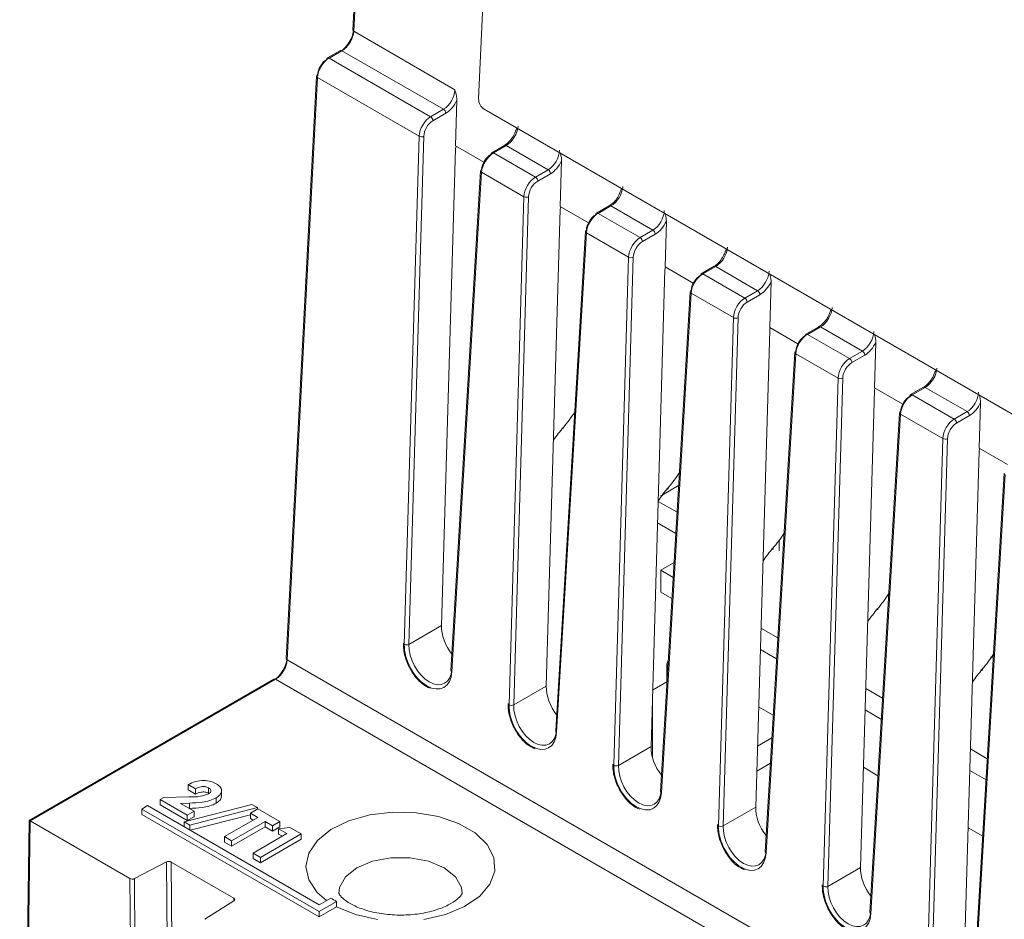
# Model space of a CAD drawing. Header units: millimetres. Extents: x 0 to 1260, y 0 to 891.
# Tile 63 of 93: x 883 to 943, y 658 to 713. Entities that reach past the tile are written whole.
import ezdxf

# ---------------------------------------------------------------- set-up
doc = ezdxf.new("R2010")
doc.units = ezdxf.units.MM
doc.header["$LTSCALE"] = 3

msp = doc.modelspace()

# ---------------------------------------------------------------- linework, layer by layer
at = {"color": 7, "linetype": 'Continuous', "lineweight": 15}
for p, q in [((905.054, 738.51), (903.675, 711.89)), ((905.113, 738.426), (903.734, 711.806)), ((912.693, 738.66), (911.324, 707.699)), ((903.734, 711.806), (909.88, 708.259)), ((902.921, 710.639), (902.141, 710.189)), ((903.021, 710.629), (902.241, 710.179)), ((909.187, 707.069), (903.021, 710.629)), ((902.241, 710.179), (908.408, 706.619)), ((901.472, 709.084), (899.639, 673.702)), ((901.53, 709), (899.697, 673.619)), ((907.711, 705.432), (901.53, 709)), ((909.923, 704.841), (910.005, 707.62)), ((908.408, 706.619), (909.187, 707.069)), ((909.329, 706.827), (908.55, 706.377)), ((911.659, 707.077), (974.592, 670.747)), ((906.808, 674.561), (907.711, 705.432)), ((907.994, 705.426), (907.091, 674.555)), ((911.64, 703.85), (909.923, 704.841)), ((912.901, 704.877), (912.122, 704.428)), ((913.001, 704.867), (912.222, 704.418)), ((915.551, 703.395), (913.001, 704.867)), ((909.071, 675.698), (909.919, 704.681)), ((912.222, 704.418), (914.772, 702.945)), ((916.287, 701.167), (916.369, 703.947)), ((911.448, 703.326), (909.643, 672.976)), ((911.506, 703.242), (909.701, 672.891)), ((914.075, 701.758), (911.506, 703.242)), ((914.772, 702.945), (915.551, 703.395)), ((915.693, 703.153), (914.913, 702.703)), ((913.172, 670.887), (914.075, 701.758)), ((914.358, 701.753), (913.455, 670.881)), ((915.435, 672.024), (916.283, 701.007)), ((918.004, 700.176), (916.287, 701.167)), ((919.265, 701.204), (918.486, 700.754)), ((919.365, 701.194), (918.586, 700.744)), ((918.586, 700.744), (921.136, 699.271)), ((921.915, 699.721), (919.365, 701.194)), ((922.651, 697.493), (922.732, 700.273)), ((917.812, 699.653), (916.007, 669.302)), ((917.87, 699.568), (916.065, 669.217)), ((920.439, 698.085), (917.87, 699.568)), ((921.136, 699.271), (921.915, 699.721)), ((922.057, 699.479), (921.277, 699.029)), ((919.536, 667.213), (920.439, 698.085)), ((920.722, 698.079), (919.819, 667.207)), ((921.799, 668.35), (922.646, 697.333)), ((924.368, 696.502), (922.651, 697.493)), ((925.629, 697.53), (924.85, 697.08)), ((925.729, 697.52), (924.95, 697.07)), ((924.95, 697.07), (927.5, 695.598)), ((928.279, 696.047), (925.729, 697.52)), ((929.015, 693.819), (929.096, 696.599)), ((924.176, 695.979), (922.371, 665.628)), ((924.234, 695.894), (922.429, 665.543)), ((926.803, 694.411), (924.234, 695.894)), ((927.5, 695.598), (928.279, 696.047)), ((928.421, 695.805), (927.641, 695.356)), ((925.9, 663.539), (926.803, 694.411)), ((927.086, 694.405), (926.183, 663.534)), ((928.163, 664.677), (929.01, 693.659)), ((930.731, 692.829), (929.015, 693.819)), ((931.993, 693.856), (931.214, 693.406)), ((932.093, 693.846), (931.313, 693.396)), ((934.643, 692.374), (932.093, 693.846)), ((931.313, 693.396), (933.864, 691.924)), ((935.379, 690.146), (935.46, 692.925)), ((930.54, 692.305), (928.735, 661.954)), ((933.864, 691.924), (934.643, 692.374)), ((930.598, 692.22), (928.793, 661.869)), ((933.167, 690.737), (930.598, 692.22)), ((934.785, 692.132), (934.005, 691.682)), ((932.264, 659.866), (933.167, 690.737)), ((933.45, 690.731), (932.547, 659.86)), ((934.527, 661.003), (935.374, 689.985)), ((937.095, 689.155), (935.379, 690.146)), ((938.357, 690.182), (937.577, 689.732)), ((938.457, 690.172), (937.677, 689.722)), ((941.007, 688.7), (938.457, 690.172)), ((937.677, 689.722), (940.228, 688.25)), ((941.743, 686.472), (941.824, 689.251)), ((940.228, 688.25), (941.007, 688.7)), ((936.904, 688.631), (935.099, 658.28)), ((936.962, 688.546), (935.157, 658.195)), ((939.531, 687.063), (936.962, 688.546)), ((941.149, 688.458), (940.369, 688.008)), ((938.628, 656.192), (939.531, 687.063)), ((939.814, 687.057), (938.911, 656.186)), ((940.891, 657.329), (941.738, 686.312)), ((943.459, 685.481), (941.743, 686.472)), ((943.267, 684.957), (941.463, 654.606)), ((943.326, 684.872), (941.521, 654.522)), ((923.475, 684.204), (922.38, 683.572)), ((922.234, 683.242), (923.379, 682.588)), ((923.303, 681.305), (922.196, 681.937)), ((929.585, 680.88), (929.585, 680.246)), ((923.197, 679.529), (922.396, 679.066)), ((922.396, 679.066), (923.144, 678.633)), ((922.396, 679.066), (922.396, 677.739)), ((923.068, 677.35), (922.396, 677.739)), ((907.091, 674.555), (909.071, 675.698)), ((928.481, 675.553), (929.508, 674.96)), ((929.432, 673.677), (928.443, 674.248)), ((942.433, 673.785), (942.603, 673.789)), ((899.697, 673.619), (1005.473, 612.556)), ((922.77, 673.362), (922.77, 672.345)), ((898.884, 672.452), (884.015, 663.868)), ((898.984, 672.442), (884.074, 663.834)), ((1004.774, 611.371), (898.984, 672.442)), ((913.455, 670.881), (915.435, 672.024)), ((922.767, 672.287), (921.899, 671.786)), ((921.888, 667.67), (921.888, 671.411)), ((934.845, 671.879), (935.872, 671.286)), ((928.341, 670.768), (929.229, 670.256)), ((935.796, 670.003), (934.807, 670.574)), ((919.819, 667.207), (921.799, 668.35)), ((929.146, 668.876), (928.271, 668.371)), ((941.209, 668.205), (942.236, 667.612)), ((929.055, 667.345), (928.227, 666.867)), ((934.705, 667.095), (935.592, 666.582)), ((942.16, 666.329), (941.171, 666.9)), ((894.128, 665.791), (893.684, 666.048)), ((893.684, 666.048), (893.684, 665.721)), ((894.128, 665.465), (893.684, 665.721)), ((894.128, 665.791), (894.128, 665.465)), ((894.915, 665.85), (894.915, 665.523)), ((895.699, 665.31), (895.699, 665.718)), ((891.204, 664.763), (890.85, 664.558)), ((901.633, 658.742), (891.204, 664.763)), ((891.97, 665.132), (892.195, 665.262)), ((893.62, 664.179), (891.97, 665.132)), ((891.97, 665.132), (891.97, 664.805)), ((893.62, 663.853), (891.97, 664.805)), ((892.195, 665.262), (893.708, 665.289)), ((893.754, 664.92), (893.2, 664.898)), ((893.2, 664.898), (894.033, 664.418)), ((893.43, 663.776), (897.551, 664.841)), ((893.754, 664.92), (893.754, 664.593)), ((895.385, 665.235), (895.385, 664.908)), ((897.551, 664.841), (897.888, 664.646)), ((890.85, 664.558), (901.633, 658.333)), ((890.85, 664.558), (890.85, 664.232)), ((890.85, 664.232), (901.633, 658.007)), ((894.033, 664.418), (893.62, 664.179)), ((893.62, 664.179), (893.62, 663.853)), ((893.754, 664.593), (893.73, 664.593)), ((897.888, 664.646), (893.766, 663.582)), ((897.459, 664.209), (893.799, 663.264)), ((894.033, 664.418), (894.033, 664.091)), ((897.459, 664.308), (897.904, 664.564)), ((897.904, 664.051), (897.459, 664.308)), ((897.459, 664.308), (897.459, 663.981)), ((897.888, 664.646), (897.888, 664.555)), ((897.904, 664.564), (899.236, 663.795)), ((926.183, 663.534), (928.163, 664.677)), ((884.015, 663.868), (883.437, 625.605)), ((884.075, 663.833), (883.496, 625.522)), ((884.075, 663.833), (884.074, 663.834)), ((890.139, 660.332), (884.075, 663.833)), ((893.766, 663.582), (893.43, 663.776)), ((893.43, 663.776), (893.43, 663.477)), ((894.033, 664.091), (893.62, 663.853)), ((893.766, 663.582), (893.766, 663.283)), ((895.873, 662.879), (897.904, 664.051)), ((898.348, 663.795), (896.317, 662.622)), ((897.621, 663.888), (897.459, 663.981)), ((898.792, 663.538), (898.348, 663.795)), ((898.348, 663.795), (898.348, 663.468)), ((899.236, 663.795), (898.792, 663.538)), ((898.792, 663.538), (898.792, 663.212)), ((899.236, 663.795), (899.236, 663.468)), ((898.348, 663.468), (896.317, 662.296)), ((897.618, 661.871), (899.68, 663.062)), ((900.537, 663.044), (898.062, 661.615)), ((898.792, 663.212), (898.348, 663.468)), ((899.236, 663.468), (898.792, 663.212)), ((899.173, 663.355), (899.85, 663.44)), ((899.68, 663.062), (899.173, 663.355)), ((899.173, 663.355), (899.173, 663.029)), ((899.398, 662.899), (899.173, 663.029)), ((899.85, 663.44), (900.537, 663.044)), ((900.537, 663.044), (900.537, 662.717)), ((941.069, 663.421), (941.956, 662.908)), ((896.317, 662.622), (895.873, 662.879)), ((895.873, 662.879), (895.873, 662.552)), ((896.317, 662.296), (895.873, 662.552)), ((896.317, 662.622), (896.317, 662.296)), ((900.537, 662.717), (898.062, 661.288)), ((898.062, 661.615), (897.618, 661.871)), ((897.618, 661.871), (897.618, 661.545)), ((892.365, 661.342), (890.415, 660.328)), ((892.489, 643.881), (892.365, 661.342)), ((896.443, 659.142), (892.64, 661.338)), ((892.64, 661.338), (892.764, 643.878)), ((898.062, 661.288), (897.618, 661.545)), ((898.062, 661.615), (898.062, 661.288)), ((932.547, 659.86), (934.527, 661.003)), ((890.263, 642.868), (890.139, 660.332)), ((890.415, 660.328), (890.538, 642.865)), ((894.694, 657.857), (896.45, 658.983)), ((902.34, 659.15), (901.633, 658.742)), ((901.633, 658.333), (902.694, 658.946)), ((902.694, 658.946), (902.694, 658.619)), ((901.633, 658.007), (902.694, 658.619)), ((901.633, 658.333), (901.633, 658.007))]:
    msp.add_line(p, q, dxfattribs=at)
at = {"color": 8, "linetype": 'Continuous', "lineweight": 15}
msp.add_line((896.44, 658.976), (896.443, 659.142), dxfattribs=at)
at = {"color": 7, "linetype": 'Continuous', "lineweight": 15, "flags": 128}
for points in [[(916.472, 687.744), (916.481, 687.724), (916.485, 687.709), (916.483, 687.698), (916.475, 687.692), (916.462, 687.691), (916.443, 687.695), (916.421, 687.705), (916.394, 687.719)], [(922.835, 684.07), (922.845, 684.051), (922.849, 684.035), (922.847, 684.024), (922.839, 684.018), (922.826, 684.017), (922.807, 684.022), (922.785, 684.031), (922.758, 684.045)], [(929.199, 680.396), (929.209, 680.377), (929.213, 680.361), (929.211, 680.35), (929.203, 680.344), (929.19, 680.343), (929.171, 680.348), (929.148, 680.357), (929.122, 680.371)], [(935.563, 676.722), (935.573, 676.703), (935.577, 676.688), (935.575, 676.677), (935.567, 676.671), (935.554, 676.67), (935.535, 676.674), (935.512, 676.683), (935.486, 676.697)], [(922.845, 673.597), (922.77, 673.362), (922.819, 673.17)], [(941.927, 673.048), (941.937, 673.029), (941.941, 673.014), (941.939, 673.003), (941.931, 672.997), (941.917, 672.996), (941.899, 673), (941.876, 673.009), (941.85, 673.023)]]:
    msp.add_lwpolyline(points, dxfattribs=at)
at = {"color": 8, "linetype": 'Continuous', "lineweight": 15, "flags": 128}
for points in [[(902.08, 658.999), (901.518, 659.491), (901.004, 660.256), (900.831, 661.07), (901.009, 661.883), (901.527, 662.646), (902.353, 663.313), (903.438, 663.842), (904.715, 664.202), (906.105, 664.369), (907.524, 664.335), (908.885, 664.101), (910.105, 663.681), (911.109, 663.101), (911.836, 662.397), (912.242, 661.611), (912.302, 660.792), (912.011, 659.99), (911.388, 659.253), (910.472, 658.626), (909.317, 658.149), (907.994, 657.85)], [(910.321, 659.439), (910.275, 659.798), (909.913, 660.441), (909.224, 660.988), (908.276, 661.386), (907.162, 661.595), (905.99, 661.595), (904.875, 661.386), (903.927, 660.988), (903.239, 660.441), (902.876, 659.798), (902.831, 659.429)], [(905.176, 657.847), (903.852, 658.144), (902.694, 658.619), (902.694, 658.619)]]:
    msp.add_lwpolyline(points, dxfattribs=at)
at = {"color": 8, "linetype": 'Continuous', "lineweight": 15}
for centre, radius, start, end in [((903.769, 711.894), 0.0942, 182.34738, 247.7966), ((902.183, 710.103), 0.096, 52.78294, 115.9066), ((902.963, 710.553), 0.096, 52.78294, 115.9066), ((901.566, 709.088), 0.0942, 182.34738, 247.7966), ((912.943, 704.788), 0.0988, 53.76669, 114.92285), ((912.163, 704.338), 0.0988, 53.76669, 114.92285), ((911.546, 703.332), 0.0984, 182.98237, 246.11098), ((919.306, 701.114), 0.0988, 53.76669, 114.92285), ((918.527, 700.664), 0.0988, 53.76669, 114.92285), ((917.91, 699.658), 0.0984, 182.98237, 246.11098), ((924.891, 696.99), 0.0988, 53.76669, 114.92285), ((925.67, 697.44), 0.0988, 53.76669, 114.92285), ((924.274, 695.984), 0.0984, 182.98237, 246.11098), ((932.034, 693.766), 0.0988, 53.76669, 114.92285), ((931.255, 693.316), 0.0988, 53.76669, 114.92285), ((930.638, 692.31), 0.0984, 182.98237, 246.11098), ((938.398, 690.092), 0.0988, 53.76669, 114.92285), ((937.619, 689.643), 0.0988, 53.76669, 114.92285), ((937.002, 688.636), 0.0984, 182.98237, 246.11098), ((899.733, 673.706), 0.0942, 182.34738, 247.7966), ((909.741, 672.981), 0.0984, 182.98237, 246.11098), ((898.926, 672.365), 0.096, 52.78294, 115.9066), ((916.105, 669.307), 0.0984, 182.98237, 246.11098), ((922.469, 665.633), 0.0984, 182.98237, 246.11098), ((928.833, 661.959), 0.0984, 182.98237, 246.11098), ((935.197, 658.285), 0.0984, 182.98237, 246.11098)]:
    msp.add_arc(centre, radius, start, end, dxfattribs=at)
at = {"color": 7, "linetype": 'Continuous', "lineweight": 15}
for centre, radius, start, end in [((902.199, 710.108), 0.0998, 125.52396, 185.11683), ((901.564, 709.07), 0.0932, 111.28106, 171.26073), ((912.06, 707.694), 0.736, 179.5729, 237.00867), ((908.242, 706.36), 0.308, 3.22965, 57.34774), ((909.021, 706.81), 0.308, 3.22965, 57.34774), ((907.859, 705.725), 0.328, 243.29664, 294.35361), ((912.179, 704.347), 0.099, 125.35847, 184.60773), ((911.54, 703.312), 0.0936, 111.44424, 171.0807), ((915.385, 703.136), 0.308, 3.22965, 57.34774), ((914.606, 702.686), 0.308, 3.22965, 57.34774), ((914.223, 702.051), 0.328, 243.29664, 294.35361), ((918.543, 700.673), 0.099, 125.35847, 184.60773), ((917.904, 699.638), 0.0936, 111.44424, 171.0807), ((921.749, 699.462), 0.308, 3.22965, 57.34774), ((920.97, 699.012), 0.308, 3.22965, 57.34774), ((920.587, 698.378), 0.328, 243.29664, 294.35361), ((924.907, 696.999), 0.099, 125.35847, 184.60773), ((924.268, 695.964), 0.0936, 111.44424, 171.0807), ((928.113, 695.788), 0.308, 3.22965, 57.34774), ((927.334, 695.338), 0.308, 3.22965, 57.34774), ((926.951, 694.704), 0.328, 243.29664, 294.35361), ((931.271, 693.325), 0.099, 125.35847, 184.60773), ((930.632, 692.29), 0.0936, 111.44424, 171.0807), ((934.477, 692.114), 0.308, 3.22965, 57.34774), ((933.698, 691.664), 0.308, 3.22965, 57.34774), ((933.315, 691.03), 0.328, 243.29664, 294.35361), ((937.635, 689.651), 0.099, 125.35847, 184.60773), ((936.996, 688.617), 0.0936, 111.44424, 171.0807), ((940.841, 688.44), 0.308, 3.22965, 57.34774), ((940.062, 687.99), 0.308, 3.22965, 57.34774), ((939.679, 687.356), 0.328, 243.29664, 294.35361), ((906.956, 674.854), 0.328, 243.29664, 294.35361), ((913.32, 671.18), 0.328, 243.29664, 294.35361), ((919.684, 667.506), 0.328, 243.29664, 294.35361), ((926.048, 663.832), 0.328, 243.29664, 294.35361), ((932.412, 660.159), 0.328, 243.29664, 294.35361), ((905.223, 663.734), 5.415, 237.84258, 242.1628)]:
    msp.add_arc(centre, radius, start, end, dxfattribs=at)
for centre, major_axis, ratio, start_param, end_param in [((902.887, 711.524), (0.608, 1.035), 0.572322, 3.931198, 5.449635), ((903.028, 711.441), (0.508, 0.862), 0.571305, 3.932038, 5.450474), ((902.236, 709.365), (0.505, 0.863), 0.573337, 0.78876, 2.307196), ((902.095, 709.449), (0.405, 0.69), 0.572322, 0.789605, 2.308042), ((909.173, 707.894), (0.484, 0.875), 0.589341, 3.915988, 5.434425), ((909.314, 707.815), (0.584, 1.048), 0.587367, 3.917871, 4.850898), ((908.418, 705.797), (0.489, 0.872), 0.585385, 0.778136, 2.296573), ((908.559, 705.718), (0.389, 0.699), 0.587367, 0.776279, 2.294715), ((913.016, 705.675), (0.515, 0.857), 0.565168, 3.936953, 5.45539), ((910.06, 704.754), (0.097, 0.175), 0.587367, 1.525551, 2.294715), ((912.212, 703.607), (0.51, 0.86), 0.569266, 0.792107, 2.310544), ((912.07, 703.691), (0.41, 0.687), 0.56722, 0.793746, 2.312182), ((915.537, 704.22), (0.484, 0.875), 0.589341, 3.915988, 5.434425), ((915.678, 704.141), (0.584, 1.048), 0.587367, 3.917871, 4.850898), ((914.782, 702.123), (0.489, 0.872), 0.585385, 0.778136, 2.296573), ((914.923, 702.044), (0.389, 0.699), 0.587367, 0.776279, 2.294715), ((919.38, 702.002), (0.515, 0.857), 0.565168, 3.936953, 5.45539), ((916.424, 701.08), (0.097, 0.175), 0.587367, 1.525551, 2.294715), ((918.576, 699.933), (0.51, 0.86), 0.569266, 0.792107, 2.310544), ((918.434, 700.017), (0.41, 0.687), 0.56722, 0.793746, 2.312182), ((921.901, 700.546), (0.484, 0.875), 0.589341, 3.915988, 5.434425), ((922.042, 700.468), (0.584, 1.048), 0.587367, 3.917871, 4.850898), ((921.146, 698.449), (0.489, 0.872), 0.585385, 0.778136, 2.296573), ((921.287, 698.37), (0.389, 0.699), 0.587367, 0.776279, 2.294715), ((925.744, 698.328), (0.515, 0.857), 0.565168, 3.936953, 5.45539), ((922.788, 697.406), (0.097, 0.175), 0.587367, 1.525551, 2.294715), ((924.94, 696.259), (0.51, 0.86), 0.569266, 0.792107, 2.310544), ((928.264, 696.873), (0.484, 0.875), 0.589341, 3.915988, 5.434425), ((924.798, 696.344), (0.41, 0.687), 0.56722, 0.793746, 2.312182), ((928.406, 696.794), (0.584, 1.048), 0.587367, 3.917871, 4.850898), ((927.51, 694.775), (0.489, 0.872), 0.585385, 0.778136, 2.296573), ((927.651, 694.697), (0.389, 0.699), 0.587367, 0.776279, 2.294715), ((932.108, 694.654), (0.515, 0.857), 0.565168, 3.936953, 5.45539), ((929.152, 693.732), (0.097, 0.175), 0.587367, 1.525551, 2.294715), ((934.628, 693.199), (0.484, 0.875), 0.589341, 3.915988, 5.434425), ((931.304, 692.585), (0.51, 0.86), 0.569266, 0.792107, 2.310544), ((931.162, 692.67), (0.41, 0.687), 0.56722, 0.793746, 2.312182), ((934.77, 693.12), (0.584, 1.048), 0.587367, 3.917871, 4.850898), ((933.874, 691.102), (0.489, 0.872), 0.585385, 0.778136, 2.296573), ((934.015, 691.023), (0.389, 0.699), 0.587367, 0.776279, 2.294715), ((938.472, 690.98), (0.515, 0.857), 0.565168, 3.936953, 5.45539), ((935.516, 690.058), (0.097, 0.175), 0.587367, 1.525551, 2.294715), ((940.992, 689.525), (0.484, 0.875), 0.589341, 3.915988, 5.434425), ((937.668, 688.911), (0.51, 0.86), 0.569266, 0.792107, 2.310544), ((937.526, 688.996), (0.41, 0.687), 0.56722, 0.793746, 2.312182), ((941.134, 689.446), (0.584, 1.048), 0.587367, 3.917871, 4.850898), ((914.955, 690.328), (2.431, 4.139), 0.572322, 4.403228, 4.646585), ((940.238, 687.428), (0.489, 0.872), 0.585385, 0.778136, 2.296573), ((918.115, 684.944), (2.634, 4.484), 0.572322, 1.261636, 1.45442), ((940.379, 687.349), (0.389, 0.699), 0.587367, 0.776279, 2.294715), ((941.88, 686.384), (0.097, 0.175), 0.587367, 1.525551, 2.294715), ((921.319, 686.655), (2.431, 4.139), 0.572322, 4.403228, 4.646585), ((924.479, 681.27), (2.634, 4.484), 0.572322, 1.261636, 1.45442), ((927.683, 682.981), (2.431, 4.139), 0.572322, 4.403228, 4.646585), ((930.843, 677.596), (2.634, 4.484), 0.572322, 1.261636, 1.45442), ((934.047, 679.307), (2.431, 4.139), 0.572322, 4.403228, 4.646585), ((937.207, 673.922), (2.634, 4.484), 0.572322, 1.261636, 1.45442), ((910.377, 674.972), (-0.846, 1.642), 0.606756, 0.832007, 1.894593), ((908.256, 673.756), (-0.938, 1.82), 0.606756, 0.832007, 3.938693), ((908.397, 673.829), (-0.837, 1.647), 0.609821, 0.835516, 3.942203), ((898.85, 673.337), (0.608, 1.035), 0.572322, 3.931198, 5.449635), ((940.41, 675.633), (2.431, 4.139), 0.572322, 4.403228, 4.646585), ((898.992, 673.254), (0.508, 0.862), 0.571305, 3.932038, 5.450474), ((943.571, 670.248), (2.634, 4.484), 0.572322, 1.261636, 1.45442), ((916.741, 671.298), (-0.846, 1.642), 0.606756, 0.832007, 1.894593), ((914.62, 670.082), (-0.938, 1.82), 0.606756, 0.832007, 3.938693), ((914.761, 670.155), (-0.837, 1.647), 0.609821, 0.835516, 3.942203), ((923.105, 667.624), (-0.846, 1.642), 0.606756, 0.832007, 1.894593), ((920.984, 666.408), (-0.938, 1.82), 0.606756, 0.832007, 3.938693), ((921.125, 666.481), (-0.837, 1.647), 0.609821, 0.835516, 3.942203), ((929.469, 663.95), (-0.846, 1.642), 0.606756, 0.832007, 1.894593), ((884.214, 663.752), (0.198, -0.116), 0.000103, 2.356217, 3.141651), ((927.348, 662.734), (-0.938, 1.82), 0.606756, 0.832007, 3.938693), ((927.489, 662.807), (-0.837, 1.647), 0.609821, 0.835516, 3.942203), ((892.499, 661.256), (0.2, 0), 0.577373, 0.785579, 2.303865), ((935.833, 660.276), (-0.846, 1.642), 0.606756, 0.832007, 1.894593), ((890.281, 660.414), (0.2, 0), 0.577373, 3.927171, 5.445457), ((933.712, 659.06), (-0.938, 1.82), 0.606756, 0.832007, 3.938693), ((933.853, 659.133), (-0.837, 1.647), 0.609821, 0.835516, 3.942203), ((896.302, 659.061), (0.2, 0), 0.577202, 5.550329, 7.068616)]:
    msp.add_ellipse(centre, major_axis=major_axis, ratio=ratio, start_param=start_param, end_param=end_param, dxfattribs=at)
for points, knots in [([(909.88, 708.259), (909.88, 708.257), (909.916, 708.131), (909.984, 707.912), (909.998, 707.707), (910.005, 707.62)], [0, 0, 0, 0, 0.009084, 0.579553, 1, 1, 1, 1]), ([(913.587, 705.794), (913.563, 705.72), (913.502, 705.532), (913.314, 705.241), (913.094, 705.003), (912.955, 704.913), (912.901, 704.877)], [0, 0, 0, 0, 0.197966, 0.501775, 0.806861, 1, 1, 1, 1]), ([(913.596, 705.79), (913.596, 705.791), (913.608, 705.844), (913.635, 705.883), (913.661, 705.921)], [0, 0, 0, 0, 0.021735, 1, 1, 1, 1]), ([(916.29, 704.403), (916.309, 704.338), (916.354, 704.182), (916.363, 704.033), (916.369, 703.947)], [0, 0, 0, 0, 0.415541, 1, 1, 1, 1]), ([(919.951, 702.12), (919.927, 702.046), (919.866, 701.858), (919.678, 701.567), (919.458, 701.329), (919.319, 701.239), (919.265, 701.204)], [0, 0, 0, 0, 0.197966, 0.501775, 0.806861, 1, 1, 1, 1]), ([(919.96, 702.116), (919.96, 702.117), (919.972, 702.17), (919.999, 702.209), (920.025, 702.247)], [0, 0, 0, 0, 0.021735, 1, 1, 1, 1]), ([(922.654, 700.729), (922.673, 700.664), (922.718, 700.508), (922.727, 700.359), (922.732, 700.273)], [0, 0, 0, 0, 0.415541, 1, 1, 1, 1]), ([(926.315, 698.446), (926.291, 698.372), (926.23, 698.184), (926.042, 697.893), (925.822, 697.655), (925.683, 697.565), (925.629, 697.53)], [0, 0, 0, 0, 0.197966, 0.501775, 0.806861, 1, 1, 1, 1]), ([(926.324, 698.442), (926.324, 698.444), (926.336, 698.497), (926.363, 698.535), (926.389, 698.574)], [0, 0, 0, 0, 0.021735, 1, 1, 1, 1]), ([(929.018, 697.055), (929.037, 696.99), (929.082, 696.834), (929.091, 696.686), (929.096, 696.599)], [0, 0, 0, 0, 0.415541, 1, 1, 1, 1]), ([(932.679, 694.772), (932.655, 694.698), (932.594, 694.51), (932.406, 694.219), (932.186, 693.982), (932.047, 693.891), (931.993, 693.856)], [0, 0, 0, 0, 0.197966, 0.501775, 0.806861, 1, 1, 1, 1]), ([(932.688, 694.769), (932.688, 694.77), (932.7, 694.823), (932.726, 694.862), (932.753, 694.9)], [0, 0, 0, 0, 0.0217347, 1, 1, 1, 1]), ([(935.382, 693.382), (935.401, 693.317), (935.446, 693.16), (935.455, 693.012), (935.46, 692.925)], [0, 0, 0, 0, 0.415541, 1, 1, 1, 1]), ([(939.043, 691.098), (939.019, 691.024), (938.957, 690.837), (938.77, 690.545), (938.55, 690.308), (938.411, 690.217), (938.357, 690.182)], [0, 0, 0, 0, 0.197966, 0.501775, 0.806861, 1, 1, 1, 1]), ([(939.052, 691.095), (939.052, 691.096), (939.064, 691.149), (939.09, 691.188), (939.117, 691.226)], [0, 0, 0, 0, 0.0217347, 1, 1, 1, 1]), ([(941.746, 689.708), (941.765, 689.643), (941.81, 689.486), (941.819, 689.338), (941.824, 689.251)], [0, 0, 0, 0, 0.415541, 1, 1, 1, 1]), ([(906.75, 674.64), (906.753, 674.509), (906.761, 674.131), (906.951, 673.447), (907.366, 672.701), (907.871, 672.132), (908.23, 671.961), (908.38, 671.89)], [0, 0, 0, 0, 0.123661, 0.358828, 0.594479, 0.831055, 1, 1, 1, 1]), ([(913.114, 670.966), (913.116, 670.835), (913.125, 670.457), (913.315, 669.773), (913.73, 669.027), (914.235, 668.459), (914.594, 668.287), (914.744, 668.216)], [0, 0, 0, 0, 0.1236611, 0.3588284, 0.5944788, 0.8310547, 1, 1, 1, 1]), ([(919.478, 667.292), (919.48, 667.162), (919.488, 666.783), (919.679, 666.099), (920.094, 665.354), (920.599, 664.785), (920.958, 664.613), (921.108, 664.542)], [0, 0, 0, 0, 0.123661, 0.358828, 0.594479, 0.831055, 1, 1, 1, 1]), ([(893.684, 666.048), (893.823, 666.113), (894.101, 666.242), (894.601, 666.305), (895.061, 666.249), (895.276, 666.144), (895.384, 666.092)], [0, 0, 0, 0, 0.280627, 0.559915, 0.779791, 1, 1, 1, 1]), ([(894.915, 665.85), (894.846, 665.878), (894.709, 665.933), (894.397, 665.915), (894.23, 665.838), (894.128, 665.791)], [0, 0, 0, 0, 0.278755, 0.559273, 1, 1, 1, 1]), ([(895.384, 666.092), (895.483, 666.022), (895.681, 665.882), (895.72, 665.624), (895.612, 665.4), (895.46, 665.29), (895.385, 665.235)], [0, 0, 0, 0, 0.279805, 0.55906, 0.779652, 1, 1, 1, 1]), ([(893.708, 665.289), (893.95, 665.289), (894.381, 665.29), (894.748, 665.417), (894.909, 665.473)], [0, 0, 0, 0, 0.562473, 1, 1, 1, 1]), ([(894.915, 665.523), (894.846, 665.551), (894.709, 665.607), (894.397, 665.588), (894.23, 665.511), (894.128, 665.465)], [0, 0, 0, 0, 0.278755, 0.559273, 1, 1, 1, 1]), ([(894.909, 665.473), (894.953, 665.504), (895.04, 665.565), (895.067, 665.679), (895.021, 665.779), (894.95, 665.826), (894.915, 665.85)], [0, 0, 0, 0, 0.279907, 0.55917, 0.779387, 1, 1, 1, 1]), ([(895.678, 665.349), (895.685, 665.326), (895.71, 665.234), (895.605, 665.073), (895.458, 664.963), (895.385, 664.908)], [0, 0, 0, 0, 0.14078, 0.570628, 1, 1, 1, 1]), ([(895.385, 665.235), (895.255, 665.176), (894.997, 665.058), (894.43, 664.954), (894.011, 664.933), (893.754, 664.92)], [0, 0, 0, 0, 0.279438, 0.559473, 1, 1, 1, 1]), ([(895.385, 664.908), (895.255, 664.849), (894.997, 664.732), (894.43, 664.627), (894.011, 664.606), (893.754, 664.593)], [0, 0, 0, 0, 0.279438, 0.559473, 1, 1, 1, 1]), ([(925.842, 663.618), (925.844, 663.488), (925.852, 663.109), (926.042, 662.425), (926.458, 661.68), (926.962, 661.111), (927.322, 660.94), (927.472, 660.868)], [0, 0, 0, 0, 0.123661, 0.358828, 0.594479, 0.831055, 1, 1, 1, 1]), ([(932.206, 659.944), (932.208, 659.814), (932.216, 659.435), (932.406, 658.752), (932.822, 658.006), (933.326, 657.437), (933.686, 657.266), (933.836, 657.194)], [0, 0, 0, 0, 0.123661, 0.358828, 0.594479, 0.831055, 1, 1, 1, 1]), ([(910.319, 659.436), (910.319, 659.427), (910.319, 659.409), (910.129, 659.15), (909.743, 658.865), (909.193, 658.582), (908.474, 658.328), (907.457, 658.138), (906.351, 658.092), (905.257, 658.2), (904.279, 658.447), (903.512, 658.79), (903.022, 659.148), (902.832, 659.411), (902.833, 659.428), (902.833, 659.436)], [0, 0, 0, 0, 0.07711, 0.152382, 0.22769, 0.26954, 0.349935, 0.4325, 0.516841, 0.601773, 0.685763, 0.767619, 0.84702, 0.925824, 1, 1, 1, 1])]:
    msp.add_open_spline(points, degree=3, knots=knots, dxfattribs=at)

doc.saveas('drawing.dxf')
